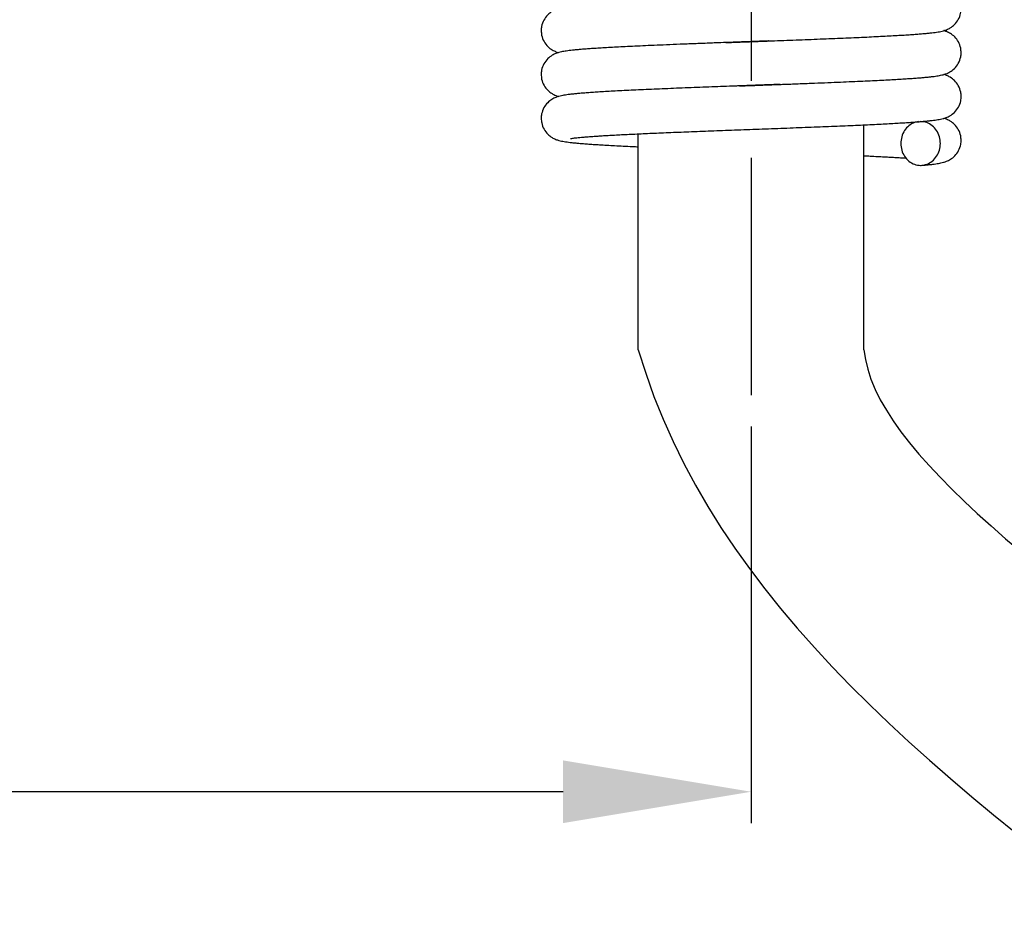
# Model space of a CAD drawing. Extents: x 90 to 314, y 317 to 466.
# Tile 4 of 6: x 270 to 286, y 387 to 401. Entities that reach past the tile are written whole.
import ezdxf

# ---------------------------------------------------------------- set-up
doc = ezdxf.new("R2010")
doc.units = 0
doc.header["$LTSCALE"] = 16.335
doc.header["$MEASUREMENT"] = 0
doc.header["$PDMODE"] = 3
doc.header["$PDSIZE"] = 0.3125
doc.linetypes.add('CENTER', pattern=[0.6, 0.375, -0.075, 0.075, -0.075])
doc.layers.get('0').update_dxf_attribs({"linetype": 'CONTINUOUS'})
doc.layers.get('Defpoints').update_dxf_attribs({"linetype": 'CONTINUOUS'})
doc.layers.add('CEN', color=3, linetype='CENTER')
doc.styles.get("Standard").update_dxf_attribs({"font": 'txt', "width": 0.8})
doc.dimstyles.get("Standard").update_dxf_attribs({"dimtxt": 3, "dimasz": 3, "dimexe": 0.5, "dimexo": 0.5, "dimgap": 1, "dimtad": 1, "dimzin": 1, "dimdsep": 46, "dimtxsty": 'Standard', "dimcen": 1, "dimclrd": 3, "dimclre": 3, "dimclrt": 3, "dimadec": 0, "dimazin": 0, "dimtp": 0.01, "dimtm": 0.01, "dimtfac": 1, "dimtofl": 0, "dimtmove": 0, "dimatfit": 0, "dimfxl": 1, "dimtolj": 1, "dimarcsym": 0})

# ---------------------------------------------------------------- blocks, each defined once
blk = doc.blocks.new('*D3')
at = {"color": 0, "lineweight": -2}
for p, q in [((90.07423883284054, 432.5443022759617), (90.07423883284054, 388.160448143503)), ((282.0742388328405, 394.4882492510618), (282.0742388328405, 388.160448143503)), ((279.0742388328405, 388.660448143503), (93.07423883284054, 388.660448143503))]:
    blk.add_line(p, q, dxfattribs=at)
at = {"color": 0}
for points in [[(93.07423883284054, 389.160448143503), (93.07423883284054, 388.160448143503), (90.07423883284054, 388.660448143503)], [(279.0742388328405, 389.160448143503), (279.0742388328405, 388.160448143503), (282.0742388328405, 388.660448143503)]]:
    blk.add_solid(points, dxfattribs=at)
at = {"layer": 'Defpoints', "color": 0}
for p in [(90.07423883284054, 433.0443022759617), (282.0742388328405, 394.9882492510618), (90.07423883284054, 388.660448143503)]:
    blk.add_point(p, dxfattribs=at)
at = {"color": 7, "insert": (186.0742388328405, 391.160448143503), "char_height": 3, "attachment_point": 5}
blk.add_mtext('\\A1;192.00', dxfattribs=at)

msp = doc.modelspace()

# ---------------------------------------------------------------- linework, layer by layer
at = {"color": 7, "linetype": 'Continuous'}
for p, q in [((283.8742388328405, 395.7154850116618), (283.8742388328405, 399.3033824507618)), ((280.2742388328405, 395.7154850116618), (280.2742388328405, 399.1599519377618))]:
    msp.add_line(p, q, dxfattribs=at)
for points in [[(279.2197230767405, 401.1935850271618), (279.1686864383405, 401.1876676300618), (279.1232562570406, 401.1815463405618), (279.0823138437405, 401.1749845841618), (279.0438477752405, 401.1674280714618), (279.0042927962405, 401.1575032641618), (278.9573448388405, 401.1415338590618), (278.8967741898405, 401.1113927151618), (278.8283577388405, 401.0578065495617), (278.7676645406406, 400.9759649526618), (278.7306072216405, 400.8725038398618), (278.7243213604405, 400.8067881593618)], [(284.8992667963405, 400.7669325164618), (284.9583925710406, 400.7733539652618), (285.0101079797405, 400.7799101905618), (285.0558578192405, 400.7868490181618), (285.0979669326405, 400.7947431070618), (285.1407302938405, 400.8051236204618), (285.1897050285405, 400.8215022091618), (285.2509727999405, 400.8517684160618), (285.3188667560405, 400.9045474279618), (285.3779219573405, 400.9823919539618), (285.4161874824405, 401.0829268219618), (285.4241592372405, 401.1568177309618)], [(278.7243170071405, 400.8068180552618), (278.7320202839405, 400.7341749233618), (278.7707761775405, 400.6320000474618), (278.8315208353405, 400.5526660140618), (278.9002123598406, 400.5001445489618), (278.9605409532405, 400.4708060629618), (279.0025649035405, 400.4565999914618)], [(282.3567924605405, 400.6423087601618), (282.4449703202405, 400.6456015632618), (282.6425108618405, 400.6530255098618), (282.8390573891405, 400.6605058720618), (283.0330781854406, 400.6680198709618), (283.2230797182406, 400.6755449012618), (283.4076801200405, 400.6830602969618), (283.5856412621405, 400.6905477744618), (283.7558387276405, 400.6979894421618), (283.9172802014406, 400.7053677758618), (284.0691238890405, 400.7126657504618), (284.2106935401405, 400.7198670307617), (284.3414898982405, 400.7269562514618), (284.4611997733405, 400.7339195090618), (284.5697777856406, 400.7407501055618), (284.6674418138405, 400.7474515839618), (284.7545505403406, 400.7540334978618), (284.8316053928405, 400.7605150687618), (284.8992667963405, 400.7669325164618)], [(285.4241495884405, 400.4567874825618), (285.4169790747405, 400.5269532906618), (285.3794847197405, 400.6284015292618), (285.3208144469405, 400.7071078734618), (285.2533362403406, 400.7603937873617), (285.1918688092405, 400.7912385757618), (285.1459040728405, 400.8070072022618)], [(281.6712661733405, 400.6167962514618), (281.5147246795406, 400.6109099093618), (281.2839503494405, 400.6021205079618), (281.0521814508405, 400.5931014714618), (280.8281596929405, 400.5841292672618), (280.6196657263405, 400.5754772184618), (280.4301165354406, 400.5672807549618), (280.2579047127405, 400.5594820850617), (280.1010989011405, 400.5520085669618), (279.9578808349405, 400.5447869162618), (279.8267620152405, 400.5377514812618), (279.7074745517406, 400.5308972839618), (279.6000741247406, 400.5242449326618), (279.5043924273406, 400.5178128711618), (279.4198104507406, 400.5115981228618), (279.3452142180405, 400.5055601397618), (279.2794883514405, 400.4996452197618), (279.2215430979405, 400.4937817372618)], [(281.6775518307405, 400.6170316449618), (281.6712661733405, 400.6167962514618)], [(281.6712664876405, 400.6167878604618), (281.6750261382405, 400.6169288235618), (281.6775521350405, 400.6170235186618)], [(281.8391640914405, 400.6230649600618), (281.7359440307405, 400.6192154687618), (281.6775518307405, 400.6170316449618)], [(281.6775521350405, 400.6170235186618), (281.8391641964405, 400.6230621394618)], [(281.8973579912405, 400.6252305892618), (281.8391640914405, 400.6230649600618)], [(281.8391641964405, 400.6230621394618), (281.8615882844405, 400.6238974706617), (281.8973580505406, 400.6252289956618)], [(282.0458331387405, 400.6307474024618), (281.9462645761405, 400.6270487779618), (281.8973579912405, 400.6252305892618)], [(281.8973580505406, 400.6252289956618), (282.0458331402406, 400.6307473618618)], [(282.1643952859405, 400.6351510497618), (282.1494276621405, 400.6345949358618), (282.0458331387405, 400.6307474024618)], [(282.0458331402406, 400.6307473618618), (282.0530271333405, 400.6310145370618), (282.1643953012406, 400.6351506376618)], [(282.3271131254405, 400.6412058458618), (282.1643952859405, 400.6351510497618)], [(282.1643953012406, 400.6351506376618), (282.2479723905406, 400.6382569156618), (282.3271132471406, 400.6412025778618)], [(282.3567923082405, 400.6423128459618), (282.3482256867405, 400.6419932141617), (282.3271131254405, 400.6412058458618)], [(282.3271132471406, 400.6412025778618), (282.3567924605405, 400.6423087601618)], [(279.2215430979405, 400.4937817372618), (279.1703240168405, 400.4878711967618), (279.1249707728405, 400.4817964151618), (279.0842173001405, 400.4753185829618), (279.0459966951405, 400.4678968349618), (279.0067259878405, 400.4581943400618), (278.9601709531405, 400.4426535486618), (278.8998974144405, 400.4132726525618), (278.8308805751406, 400.3603111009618), (278.7688583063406, 400.2781565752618), (278.7308217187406, 400.1736019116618), (278.7243232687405, 400.1067873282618)], [(284.9132402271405, 400.0683695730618), (284.9670742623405, 400.0743823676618), (285.0148215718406, 400.0805668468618), (285.0575388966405, 400.0871317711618), (285.0971906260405, 400.0945798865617), (285.1372844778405, 400.1041717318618), (285.1839915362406, 400.1192840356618), (285.2449368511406, 400.1481890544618), (285.3157489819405, 400.2014911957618), (285.3786334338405, 400.2836644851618), (285.4171650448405, 400.3875557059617), (285.4241647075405, 400.4568176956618)], [(278.7243174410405, 400.1068176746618), (278.7321185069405, 400.0337182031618), (278.7703554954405, 399.9327488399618), (278.8297265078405, 399.8544327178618), (278.8975984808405, 399.8017117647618), (278.9587470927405, 399.7715123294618), (279.0024395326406, 399.7566365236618)], [(282.5351657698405, 399.9489818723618), (282.6155149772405, 399.9520062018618), (282.8547215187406, 399.9611071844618), (283.0843761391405, 399.9700333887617), (283.2996431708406, 399.9786345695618), (283.4990636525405, 399.9868717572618), (283.6834552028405, 399.9947867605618), (283.8537758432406, 400.0024234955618), (284.0110133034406, 400.0098262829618), (284.1561083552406, 400.0170387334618), (284.2894213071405, 400.0240767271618), (284.4108846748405, 400.0309292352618), (284.5205866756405, 400.0375854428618), (284.6188029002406, 400.0440375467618), (284.7062254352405, 400.0503000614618), (284.7838089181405, 400.0564094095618), (284.8524986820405, 400.0624117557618), (284.9132402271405, 400.0683695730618)], [(285.4241503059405, 399.7567870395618), (285.4171016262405, 399.8263586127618), (285.3789723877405, 399.9293295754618), (285.3185925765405, 400.0093290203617), (285.2501023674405, 400.0623614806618), (285.1897293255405, 400.0920927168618), (285.1457648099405, 400.1070477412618)], [(281.8900382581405, 399.9249583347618), (281.8202518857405, 399.9223605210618), (281.6341292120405, 399.9154041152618), (281.4457529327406, 399.9082990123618), (281.2564940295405, 399.9010634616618), (281.0680859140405, 399.8937280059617), (280.8822559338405, 399.8863231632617), (280.7006825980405, 399.8788792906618), (280.5249552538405, 399.8714265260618), (280.3565354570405, 399.8639947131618), (280.1967215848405, 399.8566133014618), (280.0466180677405, 399.8493112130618), (279.9071103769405, 399.8421166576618), (279.7788466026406, 399.8350568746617), (279.6621607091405, 399.8281537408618), (279.5568477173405, 399.8214067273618), (279.4624822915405, 399.8148053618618), (279.3785372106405, 399.8083331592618), (279.3043791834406, 399.8019635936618), (279.2392515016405, 399.7956523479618)], [(281.9290635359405, 399.9264094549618), (281.8900382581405, 399.9249583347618)], [(281.8900383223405, 399.9249566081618), (281.8970593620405, 399.9252178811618), (281.9290635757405, 399.9264083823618)], [(282.1441861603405, 399.9344002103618), (282.0034885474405, 399.9291747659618), (281.9290635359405, 399.9264094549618)], [(281.9290635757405, 399.9264083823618), (282.1311061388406, 399.9339141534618), (282.1441861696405, 399.9343999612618)], [(282.2608361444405, 399.9387371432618), (282.1833727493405, 399.9358562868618), (282.1441861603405, 399.9344002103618)], [(282.1441861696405, 399.9343999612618), (282.2608362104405, 399.9387353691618)], [(282.5080300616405, 399.9479731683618), (282.3595151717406, 399.9424144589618), (282.2608361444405, 399.9387371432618)], [(282.2608362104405, 399.9387353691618), (282.3723487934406, 399.9428889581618), (282.5080304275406, 399.9479634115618)], [(282.5351653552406, 399.9489929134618), (282.5315936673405, 399.9488586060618), (282.5080300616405, 399.9479731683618)], [(282.5080304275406, 399.9479634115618), (282.5351657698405, 399.9489818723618)], [(279.2392515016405, 399.7956523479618), (279.1822351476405, 399.7893218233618), (279.1322715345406, 399.7828426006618), (279.0879125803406, 399.7759578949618), (279.0466328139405, 399.7680343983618), (279.0046176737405, 399.7575962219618), (278.9563512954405, 399.7411348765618), (278.8954963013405, 399.7106118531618), (278.8279547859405, 399.6574016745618), (278.7689926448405, 399.5784009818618), (278.7314358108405, 399.4766492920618), (278.7243276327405, 399.4067874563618)], [(284.9045397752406, 399.3674696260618), (284.9603429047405, 399.3735827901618), (285.0098631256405, 399.3798763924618), (285.0543527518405, 399.3865978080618), (285.0954781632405, 399.3942225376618), (285.1366722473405, 399.4040049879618), (285.1842349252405, 399.4193767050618), (285.2458853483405, 399.4487417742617), (285.3169759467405, 399.5026847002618), (285.3793162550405, 399.5848971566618), (285.4172942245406, 399.6881910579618), (285.4241655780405, 399.7568172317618)], [(278.7243178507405, 399.4068177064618), (278.7321903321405, 399.3333860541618), (278.7704494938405, 399.2325811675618), (278.8296642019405, 399.1544945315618), (278.8974568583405, 399.1017974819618), (278.9588011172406, 399.0714909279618), (279.0079871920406, 399.0550566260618), (279.0505354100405, 399.0447379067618), (279.0920885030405, 399.0369381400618), (279.1366791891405, 399.0301443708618), (279.1866531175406, 399.0237574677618), (279.2434591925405, 399.0175186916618), (279.3080333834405, 399.0113091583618), (279.3809867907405, 399.0050726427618), (279.4630012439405, 398.9987611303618), (279.5548033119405, 398.9923346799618), (279.6570722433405, 398.9857643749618), (279.7704634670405, 398.9790268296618), (279.8955957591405, 398.9721025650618), (280.0326772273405, 398.9649929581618), (280.1812711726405, 398.9577248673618), (280.2742367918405, 398.9533659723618)], [(279.1906830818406, 399.0839514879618), (279.1968198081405, 399.0851997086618), (279.2137477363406, 399.0880490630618), (279.2396978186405, 399.0917394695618), (279.2739949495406, 399.0959468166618), (279.3164146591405, 399.1005133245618), (279.3669611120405, 399.1053553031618), (279.4257441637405, 399.1104241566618), (279.4928171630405, 399.1156819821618), (279.5681646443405, 399.1210980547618), (279.6517185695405, 399.1266481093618), (279.7433471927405, 399.1323119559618), (279.8428564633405, 399.1380725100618), (279.9501313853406, 399.1439224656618), (280.0651528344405, 399.1498626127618), (280.1878895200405, 399.1558948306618), (280.3182884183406, 399.1620215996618), (280.4562691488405, 399.1682458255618), (280.6017184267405, 399.1745707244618), (280.7544844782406, 399.1809997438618), (280.9143713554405, 399.1875365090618), (281.0811331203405, 399.1941847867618), (281.2544678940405, 399.2009484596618), (281.4340117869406, 399.2078315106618), (281.6193323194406, 399.2148379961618), (281.8097500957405, 399.2219656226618), (282.0040659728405, 399.2291959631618), (282.2009313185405, 399.2365081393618), (282.3989385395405, 399.2438813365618), (282.5966478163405, 399.2512948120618), (282.7926151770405, 399.2587279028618), (282.9854212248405, 399.2661600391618), (283.1736995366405, 399.2735707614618), (283.3561638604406, 399.2809397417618), (283.5316332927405, 399.2882468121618), (283.6990548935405, 399.2954720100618), (283.8575863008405, 399.3025985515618), (284.0066843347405, 399.3096171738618), (284.1459562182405, 399.3165201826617), (284.2751361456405, 399.3233005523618), (284.3940856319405, 399.3299521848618), (284.5027950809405, 399.3364704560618), (284.6014679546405, 399.3428586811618), (284.6904862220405, 399.3491294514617)], [(284.7416588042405, 399.3544649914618), (284.6798081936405, 399.3393059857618), (284.5918878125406, 399.2898128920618), (284.5221324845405, 399.2124456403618), (284.4775296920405, 399.1148528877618), (284.4618063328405, 399.0068022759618)], [(284.6904862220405, 399.3491294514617), (284.7418430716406, 399.3530298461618)], [(284.7418430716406, 399.3530298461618), (284.7703024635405, 399.3553008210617)], [(284.7703024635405, 399.3553008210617), (284.8414458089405, 399.3613998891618), (284.9045397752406, 399.3674696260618)], [(285.0924845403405, 399.0068022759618), (285.0767611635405, 399.1148529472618), (285.0321583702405, 399.2124456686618), (284.9624030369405, 399.2898129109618), (284.8744826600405, 399.3393059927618), (284.7805990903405, 399.3567798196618)], [(285.4241469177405, 399.0567867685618), (285.4166360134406, 399.1285914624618), (285.3783515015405, 399.2304457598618), (285.3189934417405, 399.3089312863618), (285.2509291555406, 399.3618625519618), (285.1890445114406, 399.3923633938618), (285.1455286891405, 399.4071154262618)], [(284.4618063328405, 399.0068022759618), (284.4775296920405, 398.8987516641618), (284.5221324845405, 398.8011589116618), (284.5918878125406, 398.7237916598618), (284.6798081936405, 398.6742985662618), (284.7771454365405, 398.6568022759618), (284.8001760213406, 398.6577913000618)], [(284.8001760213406, 398.6577913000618), (284.8744826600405, 398.6742985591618), (284.9624030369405, 398.7237916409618), (285.0321583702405, 398.8011588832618), (285.0767611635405, 398.8987516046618), (285.0924845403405, 399.0068022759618)], [(284.8001761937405, 398.6577816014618), (284.8517719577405, 398.6623446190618), (284.9150881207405, 398.6685629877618), (284.9703975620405, 398.6747829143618), (285.0188816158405, 398.6811419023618), (285.0621884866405, 398.6879260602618), (285.1023719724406, 398.6956841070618), (285.1432240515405, 398.7058269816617), (285.1913640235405, 398.7221632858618), (285.2536565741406, 398.7534080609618), (285.3234665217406, 398.8092020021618), (285.3828817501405, 398.8915245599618), (285.4181342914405, 398.9924773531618), (285.4241714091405, 399.0568149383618)], [(283.8742396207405, 398.8099809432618), (283.9748804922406, 398.8052066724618), (284.0898215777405, 398.7995350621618), (284.1974294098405, 398.7939710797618), (284.2977138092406, 398.7885154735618), (284.3907124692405, 398.7831695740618), (284.4764865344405, 398.7779355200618), (284.5472240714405, 398.7733464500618)]]:
    msp.add_spline(points, degree=3, dxfattribs=at)
at = {"color": 7}
for points, knots in [([(280.2742388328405, 395.7154850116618), (282.6321728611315, 387.5993677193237), (297.8792769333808, 383.545059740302), (304.6334658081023, 368.5410552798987), (305.5885813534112, 365.4753581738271)], [0, 0, 0, 0, 34.9410601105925, 43.43030725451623, 43.43030725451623, 43.43030725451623, 43.43030725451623]), ([(283.8742388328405, 395.7154850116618), (284.1693441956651, 392.4355791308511), (299.0700070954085, 385.9349169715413), (308.0744934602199, 369.7506677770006), (309.4090359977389, 365.2232407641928)], [0, 0, 0, 0, 36.37720383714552, 48.82320193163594, 48.82320193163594, 48.82320193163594, 48.82320193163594])]:
    msp.add_open_spline(points, degree=3, knots=knots, dxfattribs=at)
at = {"layer": 'CEN', "color": 7}
msp.add_line((282.0742388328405, 428.1822756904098), (282.0742388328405, 394.9882492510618), dxfattribs=at)

# ---------------------------------------------------------------- dimensions: what is measured, and where the dimension line sits
at = {"color": 7}
dim = msp.add_linear_dim(base=(90.07423883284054, 388.660448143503), p1=(282.0742388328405, 394.9882492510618), p2=(90.07423883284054, 433.0443022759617), dimstyle='Standard', override={"dimclrd": 0, "dimclre": 0, "dimclrt": 7}, dxfattribs=at)
dim.commit()
dim.dimension.update_dxf_attribs({"geometry": '*D3', "text_midpoint": (186.0742388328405, 391.160448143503)})

doc.saveas('drawing.dxf')
